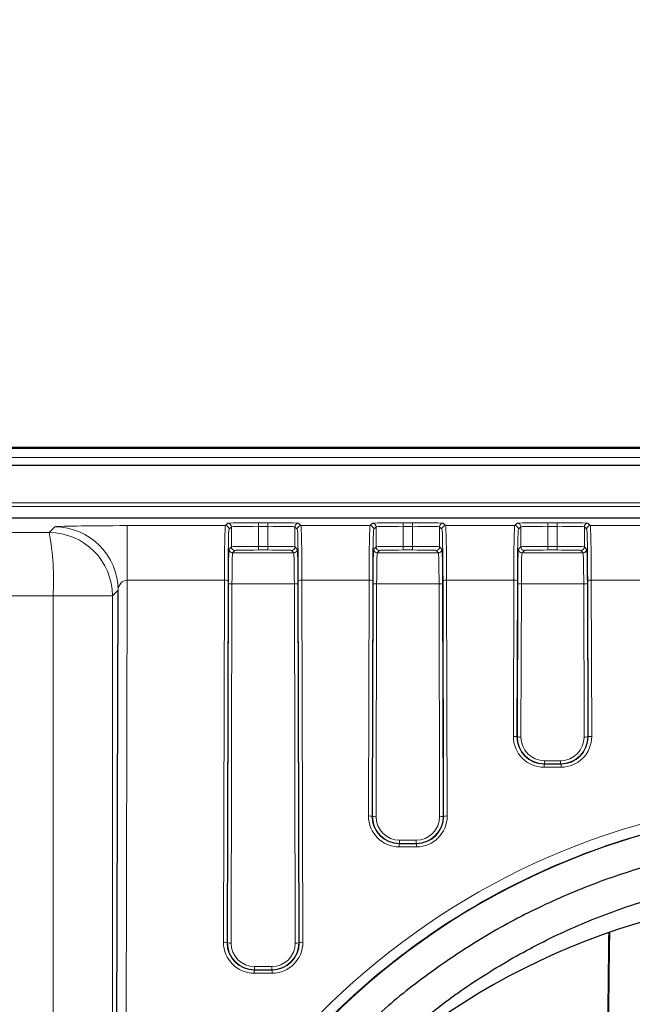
# Model space of a CAD drawing. Header units: millimetres. Extents: x 5 to 418, y 2 to 292.
# Tile 38 of 61: x 94 to 106, y 243 to 261. Entities that reach past the tile are written whole.
import ezdxf

# ---------------------------------------------------------------- set-up
doc = ezdxf.new("R2010")
doc.units = ezdxf.units.MM
doc.layers.add('SLD-0', color=7, linetype='Continuous')
doc.styles.add('SLDTEXTSTYLE1', font='TXT', dxfattribs={"width": 0.605})
doc.dimstyles.new('SLDDIMSTYLE0', dxfattribs={"dimtxt": 3.5, "dimasz": 3.302, "dimexe": 0, "dimexo": 0.0625, "dimgap": 0.875, "dimtad": 1, "dimlfac": 3, "dimrnd": 1e-09, "dimzin": 12, "dimdsep": 46, "dimtxsty": 'SLDTEXTSTYLE1', "dimsah": 1, "dimcen": 0.09, "dimadec": 0, "dimazin": 3, "dimtfac": 1, "dimtofl": 0, "dimtmove": 0, "dimatfit": 3, "dimfxl": 1, "dimfrac": 2, "dimtolj": 1, "dimtzin": 12, "dimarcsym": 0})

# ---------------------------------------------------------------- blocks, each defined once
blk = doc.blocks.new('_D_1')
at = {"layer": 'SLD-0', "color": 7}
for p, q in [((42.289, 251.836), (42.289, 272.169)), ((125.289, 251.836), (125.289, 272.169)), ((42.289, 271.169), (125.289, 271.169))]:
    blk.add_line(p, q, dxfattribs=at)
for points in [[(42.289, 271.169), (45.591, 270.661), (45.591, 271.677)], [(125.289, 271.169), (121.987, 271.677), (121.987, 270.661)]]:
    blk.add_solid(points, dxfattribs=at)
at = {"layer": 'SLD-0', "color": 7, "insert": (79.778, 275.681), "char_height": 3.5, "attachment_point": 1, "style": 'SLDTEXTSTYLE1'}
blk.add_mtext('249', dxfattribs=at)

msp = doc.modelspace()

# ---------------------------------------------------------------- linework, layer by layer
at = {"color": 7, "linetype": 'Continuous', "lineweight": 25}
for p, q in [((123.622, 253.5028), (43.9553, 253.5028)), ((123.2121, 253.1683), (44.3653, 253.1683)), ((109.8833, 252.1957), (92.272, 252.1957)), ((96.121, 233.5484), (96.1644, 250.871))]:
    msp.add_line(p, q, dxfattribs=at)
at = {"color": 7, "linetype": 'Continuous', "lineweight": 18}
for p, q in [((43.9553, 253.4824), (123.622, 253.4824)), ((123.622, 253.3157), (43.9553, 253.3157)), ((92.272, 252.4811), (118.2209, 252.4811)), ((110.1022, 252.4145), (92.272, 252.4145)), ((94.8947, 251.9343), (94.9979, 252.0375)), ((96.3315, 252.0611), (98.1428, 252.0611)), ((96.3315, 252.0611), (96.3315, 251.057)), ((98.1428, 252.0611), (98.1859, 252.1051)), ((98.2525, 252.0384), (98.2094, 251.9945)), ((98.2525, 251.6718), (98.2525, 252.0384)), ((98.7524, 252.115), (98.9249, 252.115)), ((98.7524, 252.115), (98.7524, 252.0483)), ((98.7524, 252.0483), (98.7524, 251.6794)), ((98.9249, 252.0483), (98.7524, 252.0483)), ((98.9249, 252.115), (98.9249, 252.0483)), ((98.9249, 251.6794), (98.9249, 252.0483)), ((99.4679, 251.9945), (99.4248, 252.0384)), ((99.4248, 252.0384), (99.4248, 251.6718)), ((99.4915, 252.1051), (99.5346, 252.0611)), ((99.5346, 252.0611), (100.8094, 252.0611)), ((100.8094, 252.0611), (100.8525, 252.1051)), ((100.9192, 252.0384), (100.8761, 251.9945)), ((100.9192, 251.6718), (100.9192, 252.0384)), ((101.4191, 252.115), (101.5916, 252.115)), ((101.4191, 252.115), (101.4191, 252.0483)), ((101.4191, 252.0483), (101.4191, 251.6794)), ((101.5916, 252.0483), (101.4191, 252.0483)), ((101.5916, 252.115), (101.5916, 252.0483)), ((101.5916, 251.6794), (101.5916, 252.0483)), ((102.1346, 251.9945), (102.0915, 252.0384)), ((102.0915, 252.0384), (102.0915, 251.6718)), ((102.1582, 252.1051), (102.2012, 252.0611)), ((102.2012, 252.0611), (103.4761, 252.0611)), ((103.4761, 252.0611), (103.5192, 252.1051)), ((103.5859, 252.0384), (103.5428, 251.9945)), ((103.5859, 251.6718), (103.5859, 252.0384)), ((104.0858, 252.115), (104.2582, 252.115)), ((104.0858, 252.115), (104.0858, 252.0483)), ((104.0858, 252.0483), (104.0858, 251.6794)), ((104.2582, 252.0483), (104.0858, 252.0483)), ((104.2582, 252.115), (104.2582, 252.0483)), ((104.2582, 251.6794), (104.2582, 252.0483)), ((104.8013, 251.9945), (104.7582, 252.0384)), ((104.7582, 252.0384), (104.7582, 251.6718)), ((104.8248, 252.1051), (104.8679, 252.0611)), ((104.8679, 252.0611), (106.1428, 252.0611)), ((98.2096, 251.628), (98.2525, 251.6718)), ((98.7524, 251.6794), (98.7524, 251.6127)), ((98.7524, 251.6794), (98.9249, 251.6794)), ((98.9249, 251.6794), (98.9249, 251.6127)), ((99.4248, 251.6718), (99.4678, 251.628)), ((100.8763, 251.628), (100.9192, 251.6718)), ((101.4191, 251.6794), (101.4191, 251.6127)), ((101.4191, 251.6794), (101.5916, 251.6794)), ((101.5916, 251.6794), (101.5916, 251.6127)), ((102.0915, 251.6718), (102.1344, 251.628)), ((103.5429, 251.628), (103.5859, 251.6718)), ((104.0858, 251.6794), (104.0858, 251.6127)), ((104.0858, 251.6794), (104.2582, 251.6794)), ((104.2582, 251.6794), (104.2582, 251.6127)), ((104.7582, 251.6718), (104.8011, 251.628)), ((98.3192, 251.6051), (98.2762, 251.5613)), ((98.2762, 251.5613), (99.4011, 251.5613)), ((98.9249, 251.6127), (98.7524, 251.6127)), ((99.4011, 251.5613), (99.3582, 251.6051)), ((100.9858, 251.6051), (100.9429, 251.5613)), ((100.9429, 251.5613), (102.0678, 251.5613)), ((101.5916, 251.6127), (101.4191, 251.6127)), ((102.0678, 251.5613), (102.0248, 251.6051)), ((103.6525, 251.6051), (103.6096, 251.5613)), ((103.6096, 251.5613), (104.7344, 251.5613)), ((104.2582, 251.6127), (104.0858, 251.6127)), ((104.7344, 251.5613), (104.6915, 251.6051)), ((96.3315, 251.057), (96.2952, 236.5313)), ((98.1241, 251.057), (96.3315, 251.057)), ((98.1077, 244.3879), (98.1241, 251.057)), ((98.1908, 251.0477), (98.1744, 244.3786)), ((98.1809, 244.3851), (98.1971, 250.9968)), ((98.2638, 250.9876), (98.2476, 244.3759)), ((99.4136, 250.9876), (98.2638, 250.9876)), ((99.4298, 244.3759), (99.4136, 250.9876)), ((99.4802, 250.9968), (99.4964, 244.3851)), ((99.503, 244.3786), (99.4866, 251.0477)), ((99.5533, 251.057), (99.5696, 244.3879)), ((100.7908, 251.057), (99.5533, 251.057)), ((100.7801, 246.7148), (100.7908, 251.057)), ((100.8574, 251.0477), (100.8468, 246.7055)), ((100.8533, 246.712), (100.8638, 250.9968)), ((100.9305, 250.9876), (100.92, 246.7027)), ((102.0802, 250.9876), (100.9305, 250.9876)), ((102.0907, 246.7027), (102.0802, 250.9876)), ((102.1469, 250.9968), (102.1574, 246.712)), ((102.1639, 246.7055), (102.1533, 251.0477)), ((102.2199, 251.057), (102.2306, 246.7148)), ((103.4574, 251.057), (102.2199, 251.057)), ((103.4504, 248.1799), (103.4574, 251.057)), ((103.5241, 251.0477), (103.517, 248.1706)), ((103.5236, 248.1772), (103.5305, 250.9968)), ((103.5971, 250.9876), (103.5902, 248.1679)), ((104.7469, 250.9876), (103.5971, 250.9876)), ((104.7538, 248.1679), (104.7469, 250.9876)), ((104.8136, 250.9968), (104.8205, 248.1772)), ((104.827, 248.1706), (104.8199, 251.0477)), ((104.8866, 251.057), (104.8936, 248.1799)), ((106.1241, 251.057), (104.8866, 251.057)), ((94.9676, 233.5484), (94.9676, 250.7678)), ((94.9676, 250.7678), (96.0612, 250.7678)), ((96.1644, 250.871), (96.0612, 250.7678)), ((96.0612, 250.7678), (96.0612, 233.5484)), ((103.517, 248.1706), (103.5236, 248.1772)), ((104.8205, 248.1772), (104.827, 248.1706)), ((104.0224, 247.6762), (104.0156, 247.6693)), ((104.0156, 247.6693), (104.0156, 247.6119)), ((104.0156, 247.6693), (104.3285, 247.6693)), ((104.0224, 247.7336), (104.3216, 247.7336)), ((104.0224, 247.7336), (104.0224, 247.6762)), ((104.3216, 247.6762), (104.0224, 247.6762)), ((104.3216, 247.7336), (104.3216, 247.6762)), ((104.3285, 247.6693), (104.3216, 247.6762)), ((104.3285, 247.6693), (104.3285, 247.6119)), ((104.3285, 247.6119), (104.0156, 247.6119)), ((100.8468, 246.7055), (100.8533, 246.712)), ((102.1574, 246.712), (102.1639, 246.7055)), ((101.3522, 246.211), (101.3453, 246.2042)), ((101.3453, 246.2042), (101.3453, 246.1468)), ((101.3453, 246.2042), (101.6654, 246.2042)), ((101.3522, 246.2684), (101.3522, 246.211)), ((101.3522, 246.2684), (101.6585, 246.2684)), ((101.6585, 246.211), (101.3522, 246.211)), ((101.6585, 246.2684), (101.6585, 246.211)), ((101.6654, 246.2042), (101.6585, 246.211)), ((101.6654, 246.2042), (101.6654, 246.1468)), ((101.6654, 246.1468), (101.3453, 246.1468)), ((98.1744, 244.3786), (98.1809, 244.3851)), ((99.4964, 244.3851), (99.503, 244.3786)), ((98.6798, 243.8842), (98.6729, 243.8773)), ((98.6729, 243.8773), (99.0044, 243.8773)), ((98.6729, 243.8773), (98.6729, 243.8199)), ((98.6798, 243.9415), (98.9976, 243.9415)), ((98.6798, 243.9415), (98.6798, 243.8842)), ((98.9976, 243.8842), (98.6798, 243.8842)), ((98.9976, 243.9415), (98.9976, 243.8842)), ((99.0044, 243.8773), (98.9976, 243.8842)), ((99.0044, 243.8773), (99.0044, 243.8199)), ((99.0044, 243.8199), (98.6729, 243.8199))]:
    msp.add_line(p, q, dxfattribs=at)
for centre, radius, start, end in [((94.9975, 250.8706), 1.1669, 0.02126, 89.97874), ((98.1428, 251.9945), 0.0667, 0.02102, 89.97933), ((98.1858, 252.0384), 0.0667, 0.02102, 89.97933), ((99.4915, 252.0384), 0.0667, 90.02067, 179.97898), ((99.5346, 251.9945), 0.0667, 90.02067, 179.97898), ((100.8094, 251.9945), 0.0667, 0.02102, 89.97933), ((100.8525, 252.0384), 0.0667, 0.02102, 89.97933), ((102.1582, 252.0384), 0.0667, 90.02067, 179.97898), ((102.2013, 251.9945), 0.0667, 90.02067, 179.97898), ((103.4761, 251.9945), 0.0667, 0.02102, 89.97933), ((103.5192, 252.0384), 0.0667, 0.02102, 89.97933), ((104.8249, 252.0384), 0.0667, 90.02067, 179.97898), ((104.8679, 251.9945), 0.0667, 90.02067, 179.97898), ((90.0497, 251.046), 4.9258, 356.76312, 10.38997), ((94.8943, 250.7674), 1.1669, 0.02126, 89.97874), ((98.3192, 251.6718), 0.0667, 180.02102, 269.97933), ((99.3582, 251.6718), 0.0667, 270.02067, 359.97898), ((100.9859, 251.6718), 0.0667, 180.02102, 269.97933), ((102.0248, 251.6718), 0.0667, 270.02067, 359.97898), ((103.6525, 251.6718), 0.0667, 180.02102, 269.97933), ((104.6915, 251.6718), 0.0667, 270.02067, 359.97898), ((98.2763, 251.628), 0.0667, 180.02102, 269.97933), ((99.4011, 251.628), 0.0667, 270.02067, 359.97898), ((100.9429, 251.628), 0.0667, 180.02102, 269.97933), ((102.0678, 251.628), 0.0667, 270.02067, 359.97898), ((103.6096, 251.628), 0.0667, 180.02102, 269.97933), ((104.7344, 251.628), 0.0667, 270.02067, 359.97898), ((98.1397, 250.9253), 0.1326, 67.37616, 96.77518), ((98.2482, 251.1192), 0.1326, 247.37616, 276.77518), ((99.4292, 251.1192), 0.1326, 263.22482, 292.62384), ((99.5376, 250.9253), 0.1326, 83.22482, 112.62384), ((100.8064, 250.9253), 0.1326, 67.37616, 96.77518), ((100.9148, 251.1192), 0.1326, 247.37616, 276.77518), ((102.0959, 251.1192), 0.1326, 263.22482, 292.62384), ((102.2043, 250.9253), 0.1326, 83.22482, 112.62384), ((103.4731, 250.9253), 0.1326, 67.37616, 96.77518), ((103.5815, 251.1192), 0.1326, 247.37616, 276.77518), ((104.7625, 251.1192), 0.1326, 263.22482, 292.62384), ((104.8709, 250.9253), 0.1326, 83.22482, 112.62384), ((103.466, 248.0482), 0.1326, 67.37616, 96.77518), ((103.5746, 248.2996), 0.1326, 247.37616, 276.77518), ((104.7695, 248.2996), 0.1326, 263.22482, 292.62384), ((104.878, 248.0482), 0.1326, 83.22482, 112.62384), ((100.7958, 246.5831), 0.1326, 67.37616, 96.77518), ((100.9043, 246.8344), 0.1326, 247.37616, 276.77518), ((102.1064, 246.8344), 0.1326, 263.22482, 292.62384), ((102.2149, 246.5831), 0.1326, 83.22482, 112.62384), ((98.1234, 244.2562), 0.1326, 67.37616, 96.77518), ((99.554, 244.2562), 0.1326, 83.22482, 112.62384), ((98.2319, 244.5075), 0.1326, 247.37616, 276.77518), ((99.4454, 244.5075), 0.1326, 263.22482, 292.62384)]:
    msp.add_arc(centre, radius, start, end, dxfattribs=at)
at = {"color": 7, "linetype": 'Continuous', "lineweight": 25}
msp.add_arc((109.4852, 232.289), 13.0029, 84.41906, 129.34617, dxfattribs=at)
at = {"color": 7, "linetype": 'Continuous', "lineweight": 18}
for centre, major_axis, ratio, start_param, end_param in [((96.331, 252.0371), (1.3333, 0), 0.0180243, 1.5704029, 3.1235701), ((98.1431, 250.8947), (0, 1.1667), 0.0164576, 0.0178024, 1.43117), ((98.7524, 252.1049), (0.5667, 0), 0.0178042, 1.5707963, 3.1241394), ((98.7524, 252.0383), (0.5, 0), 0.0201781, 1.5707963, 3.1241394), ((98.9249, 252.1049), (0.5667, 0), 0.0178042, 0.0174533, 1.5707963), ((98.9249, 252.0383), (0.5, 0), 0.0201781, 0.0174533, 1.5707963), ((99.5342, 250.8947), (0, 1.1667), 0.0164576, 4.8520153, 6.2653829), ((100.8098, 250.8947), (0, 1.1667), 0.0164576, 0.0178024, 1.43117), ((101.4191, 252.1049), (0.5667, 0), 0.0178042, 1.5707963, 3.1241394), ((101.4191, 252.0383), (0.5, 0), 0.0201781, 1.5707963, 3.1241394), ((101.5916, 252.1049), (0.5667, 0), 0.0178042, 0.0174533, 1.5707963), ((101.5916, 252.0383), (0.5, 0), 0.0201781, 0.0174533, 1.5707963), ((102.2009, 250.8947), (0, 1.1667), 0.0164576, 4.8520153, 6.2653829), ((103.4765, 250.8947), (0, 1.1667), 0.0164576, 0.0178024, 1.43117), ((104.0858, 252.1049), (0.5667, 0), 0.0178042, 1.5707963, 3.1241394), ((104.0858, 252.0383), (0.5, 0), 0.0201781, 1.5707963, 3.1241394), ((104.2582, 252.1049), (0.5667, 0), 0.0178042, 0.0174533, 1.5707963), ((104.2582, 252.0383), (0.5, 0), 0.0201781, 0.0174533, 1.5707963), ((104.8676, 250.8947), (0, 1.1667), 0.0164576, 4.8520153, 6.2653829), ((98.2098, 250.8947), (0, 1.1), 0.0174551, 0.0178024, 1.43117), ((99.4676, 250.8947), (0, 1.1), 0.0174551, 4.8520153, 6.2653829), ((100.8764, 250.8947), (0, 1.1), 0.0174551, 0.0178024, 1.43117), ((102.1343, 250.8947), (0, 1.1), 0.0174551, 4.8520153, 6.2653829), ((103.5431, 250.8947), (0, 1.1), 0.0174551, 0.0178024, 1.43117), ((104.8009, 250.8947), (0, 1.1), 0.0174551, 4.8520153, 6.2653829), ((98.7524, 251.6717), (0.5, 0), 0.0154303, 1.5707963, 3.1241394), ((98.9249, 251.6717), (0.5, 0), 0.0154303, 0.0174533, 1.5707963), ((101.4191, 251.6717), (0.5, 0), 0.0154303, 1.5707963, 3.1241394), ((101.5916, 251.6717), (0.5, 0), 0.0154303, 0.0174533, 1.5707963), ((104.0858, 251.6717), (0.5, 0), 0.0154303, 1.5707963, 3.1241394), ((104.2582, 251.6717), (0.5, 0), 0.0154303, 0.0174533, 1.5707963), ((98.2098, 250.8948), (0, 0.7333), 0.0174551, 0.0178024, 1.43117), ((98.2765, 250.8948), (0, 0.6667), 0.0192006, 0.0178024, 1.43117), ((98.7524, 251.605), (0.4333, 0), 0.0178042, 1.5707963, 3.1241394), ((98.9249, 251.605), (0.4333, 0), 0.0178042, 0.0174533, 1.5707963), ((99.4009, 250.8948), (0, 0.6667), 0.0192006, 4.8520153, 6.2653829), ((99.4675, 250.8948), (0, 0.7333), 0.0174551, 4.8520153, 6.2653829), ((100.8765, 250.8948), (0, 0.7333), 0.0174551, 0.0178024, 1.43117), ((100.9431, 250.8948), (0, 0.6667), 0.0192006, 0.0178024, 1.43117), ((101.4191, 251.605), (0.4333, 0), 0.0178042, 1.5707963, 3.1241394), ((101.5916, 251.605), (0.4333, 0), 0.0178042, 0.0174533, 1.5707963), ((102.0676, 250.8948), (0, 0.6667), 0.0192006, 4.8520153, 6.2653829), ((102.1342, 250.8948), (0, 0.7333), 0.0174551, 4.8520153, 6.2653829), ((103.5431, 250.8948), (0, 0.7333), 0.0174551, 0.0178024, 1.43117), ((103.6098, 250.8948), (0, 0.6667), 0.0192006, 0.0178024, 1.43117), ((104.0858, 251.605), (0.4333, 0), 0.0178042, 1.5707963, 3.1241394), ((104.2582, 251.605), (0.4333, 0), 0.0178042, 0.0174533, 1.5707963), ((104.7342, 250.8948), (0, 0.6667), 0.0192006, 4.8520153, 6.2653829), ((104.8009, 250.8948), (0, 0.7333), 0.0174551, 4.8520153, 6.2653829), ((96.331, 250.8706), (0.0152, 0.1859), 0.8927073, 0.0883344, 1.6415017), ((104.0171, 248.1801), (0.2331, 0.5185), 0.9963119, 1.9922307, 3.5627224), ((104.0171, 248.1708), (0.2073, 0.457), 0.9957918, 1.9953437, 3.5658354), ((104.0236, 248.1773), (0.2036, 0.4582), 0.9968323, 1.9880644, 3.5585561), ((104.0236, 248.168), (0.1783, 0.3965), 0.9963119, 1.9922307, 3.5627224), ((104.3204, 248.1773), (-0.2036, 0.4582), 0.9968323, 2.7246292, 4.2951209), ((104.3204, 248.168), (-0.1783, 0.3965), 0.9963119, 2.7204629, 4.2909546), ((104.3269, 248.1801), (-0.2331, 0.5185), 0.9963119, 2.7204629, 4.2909546), ((104.3269, 248.1708), (-0.2073, 0.457), 0.9957918, 2.7173499, 4.2878416), ((109.5053, 233.5377), (0, 13.5452), 0.9999969, 4.8943935, 7.6311291), ((101.3469, 246.7149), (0.2331, 0.5185), 0.9963119, 1.9922307, 3.5627224), ((101.3469, 246.7057), (0.2073, 0.457), 0.9957918, 1.9953437, 3.5658354), ((101.3534, 246.7121), (0.2036, 0.4582), 0.9968323, 1.9880644, 3.5585561), ((101.3534, 246.7029), (0.1783, 0.3965), 0.9963119, 1.9922307, 3.5627224), ((101.6573, 246.7121), (-0.2036, 0.4582), 0.9968323, 2.7246292, 4.2951209), ((101.6573, 246.7029), (-0.1783, 0.3965), 0.9963119, 2.7204629, 4.2909546), ((101.6638, 246.7149), (-0.2331, 0.5185), 0.9963119, 2.7204629, 4.2909546), ((101.6638, 246.7057), (-0.2073, 0.457), 0.9957918, 2.7173499, 4.2878416), ((98.6745, 244.3881), (0.2331, 0.5185), 0.9963119, 1.9922307, 3.5627224), ((99.0029, 244.3881), (-0.2331, 0.5185), 0.9963119, 2.7204629, 4.2909546), ((98.6745, 244.3788), (0.2073, 0.457), 0.9957918, 1.9953437, 3.5658354), ((98.681, 244.3853), (0.2036, 0.4582), 0.9968323, 1.9880644, 3.5585561), ((98.681, 244.376), (0.1783, 0.3965), 0.9963119, 1.9922307, 3.5627224), ((98.9964, 244.3853), (-0.2036, 0.4582), 0.9968323, 2.7246292, 4.2951209), ((98.9964, 244.376), (-0.1783, 0.3965), 0.9963119, 2.7204629, 4.2909546), ((99.0029, 244.3788), (-0.2073, 0.457), 0.9957918, 2.7173499, 4.2878416)]:
    msp.add_ellipse(centre, major_axis=major_axis, ratio=ratio, start_param=start_param, end_param=end_param, dxfattribs=at)
at = {"color": 7, "linetype": 'Continuous', "lineweight": 25}
for centre, major_axis, ratio, start_param, end_param in [((109.5053, 233.5149), (0, 13.3665), 0.9999969, 4.7998964, 10.9030624), ((105.2785, 233.3361), (0, 13.9252), 0.0087269, 0.6324263, 0.8253481), ((105.2785, 233.3361), (0, 13.0408), 0.0087269, 0.5322421, 0.7614505)]:
    msp.add_ellipse(centre, major_axis=major_axis, ratio=ratio, start_param=start_param, end_param=end_param, dxfattribs=at)
at = {"color": 7, "linetype": 'Continuous', "lineweight": 18}
for points, knots in [([(44.828, 251.9458), (48.7839, 251.9403), (55.5399, 251.9309), (65.1188, 251.9244), (73.5405, 251.9221), (81.9599, 251.9238), (89.0779, 251.9283), (93.3866, 251.9328), (94.8947, 251.9343)], [0, 0, 0, 0, 0.2375027, 0.4056058, 0.5737089, 0.7416418, 0.9095746, 1, 1, 1, 1]), ([(94.9676, 250.7678), (93.4542, 250.7663), (89.1304, 250.7618), (81.9874, 250.7573), (73.5384, 250.7557), (65.0872, 250.7579), (55.4747, 250.7644), (48.695, 250.7738), (44.7251, 250.7793)], [0, 0, 0, 0, 0.0904266, 0.258359, 0.4262915, 0.5943934, 0.7624952, 1, 1, 1, 1]), ([(112.2203, 220.4143), (112.3289, 220.4377), (112.8723, 220.5548), (114.1264, 220.9167), (115.909, 221.6991), (117.7896, 222.9285), (119.4317, 224.4561), (120.8057, 226.2342), (121.8597, 228.2246), (122.5766, 230.3727), (122.9154, 232.617), (122.8785, 234.8962), (122.4481, 237.1392), (121.6495, 239.2835), (120.4909, 241.2586), (119.0223, 243.0111), (117.2741, 244.482), (115.3147, 245.6384), (113.1899, 246.4388), (110.9736, 246.8771), (108.7203, 246.93), (106.4966, 246.6157), (104.362, 245.9293), (102.3686, 244.9056), (100.5784, 243.5589), (99.0258, 241.9347), (97.776, 240.0669), (96.9184, 238.2188), (96.5928, 236.9839), (96.4578, 236.4717)], [0, 0, 0, 0, 0.0057927, 0.0289909, 0.0679712, 0.1069529, 0.1459199, 0.1848886, 0.2242933, 0.2636993, 0.3034589, 0.3432187, 0.3831638, 0.4231078, 0.4629823, 0.5028549, 0.5424314, 0.582006, 0.6211917, 0.6603764, 0.699254, 0.7381318, 0.7769165, 0.8157024, 0.8546452, 0.8935897, 0.9328725, 0.9721568, 1, 1, 1, 1])]:
    msp.add_open_spline(points, degree=3, knots=knots, dxfattribs=at)
at = {"color": 7, "linetype": 'Continuous', "lineweight": 25}
for points, knots in [([(118.2418, 242.8346), (118.1578, 242.9176), (117.8004, 243.271), (117.0968, 243.8172), (116.139, 244.464), (115.1209, 245.0162), (114.0578, 245.4761), (112.9564, 245.8381), (111.8266, 246.0997), (110.6774, 246.2586), (109.5184, 246.3135), (108.3591, 246.264), (107.2091, 246.1104), (106.078, 245.8539), (104.9749, 245.497), (103.9095, 245.0419), (102.8889, 244.4943), (101.9276, 243.8521), (101.207, 243.2962), (100.8345, 242.9305), (100.7364, 242.8342)], [0, 0, 0, 0, 0.018429, 0.0784289, 0.1384307, 0.1984343, 0.2584396, 0.3184465, 0.3784548, 0.4384642, 0.4984745, 0.5584854, 0.6184965, 0.6785075, 0.7385181, 0.7985279, 0.8585367, 0.9185442, 0.9785502, 1, 1, 1, 1]), ([(101.1634, 242.4216), (101.4127, 242.6457), (101.9411, 243.1209), (102.8314, 243.7487), (103.8058, 244.3194), (104.8313, 244.796), (105.8966, 245.1767), (106.9931, 245.4574), (108.1112, 245.6361), (109.2412, 245.711), (110.3734, 245.6816), (111.4979, 245.5482), (112.605, 245.3117), (113.6851, 244.9745), (114.7286, 244.5389), (115.728, 244.0106), (116.6682, 243.3874), (117.3649, 242.8533), (117.721, 242.5037), (117.8093, 242.417)], [0, 0, 0, 0, 0.0550184, 0.1166692, 0.1783178, 0.2399645, 0.3016094, 0.3632527, 0.4248947, 0.4865358, 0.5481762, 0.6098164, 0.6714565, 0.733097, 0.7947382, 0.8563805, 0.9180241, 0.9796694, 1, 1, 1, 1]), ([(116.3903, 241.0118), (116.3714, 241.0309), (116.1116, 241.2938), (115.5427, 241.7297), (114.6884, 242.3051), (113.772, 242.7828), (112.8133, 243.1679), (111.8195, 243.4537), (110.8015, 243.6379), (109.7699, 243.7185), (108.7353, 243.6946), (107.7085, 243.5665), (106.7002, 243.3356), (105.7211, 243.0039), (104.7803, 242.5761), (103.8915, 242.0524), (103.1561, 241.5295), (102.749, 241.1508), (102.5932, 241.0058)], [0, 0, 0, 0, 0.0053325, 0.0733534, 0.1413773, 0.2094041, 0.2774336, 0.3454656, 0.4134998, 0.4815356, 0.5495726, 0.6176103, 0.6856478, 0.7536847, 0.8217204, 0.8897544, 0.9577863, 1, 1, 1, 1])]:
    msp.add_open_spline(points, degree=3, knots=knots, dxfattribs=at)

# ---------------------------------------------------------------- dimensions: what is measured, and where the dimension line sits
at = {"layer": 'SLD-0', "color": 7}
dim = msp.add_linear_dim(base=(125.2887, 271.1695), p1=(42.2887, 251.8361), p2=(125.2887, 251.8361), dimstyle='SLDDIMSTYLE0', dxfattribs=at)
dim.commit()
dim.dimension.update_dxf_attribs({"geometry": '_D_1', "text_midpoint": (83.7887, 271.1695), "dimtype": 160})

doc.saveas('drawing.dxf')
